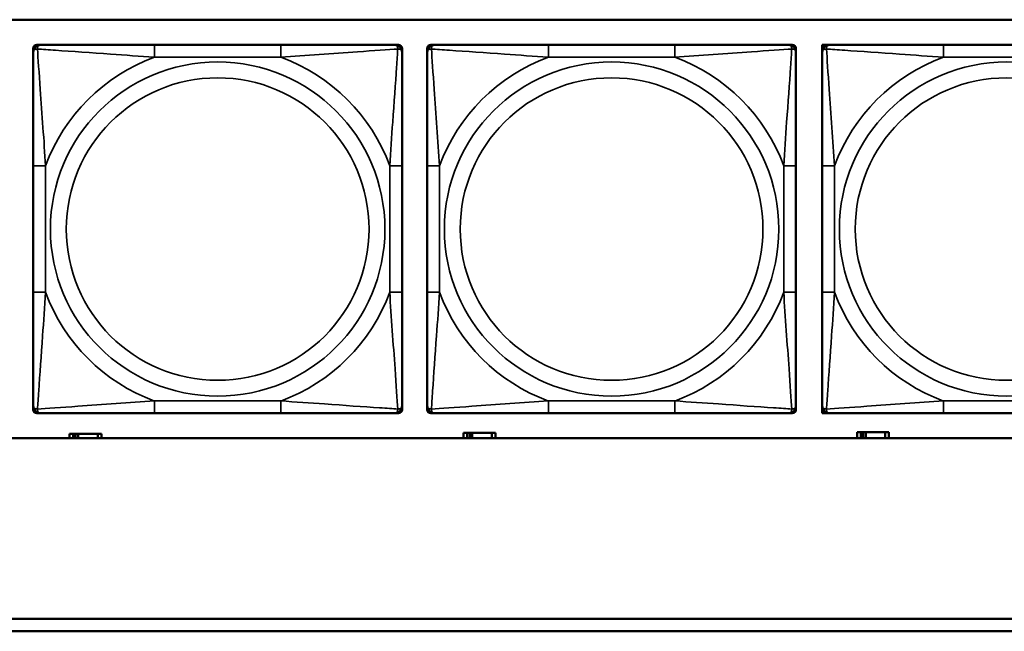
# Model space of a CAD drawing. Header units: inches. Extents: x 1.9 to 64.4, y 1.6 to 69.2.
# Tile 75 of 256: x 23.7 to 25.3, y 53.2 to 54.2. Entities that reach past the tile are written whole.
import ezdxf

# ---------------------------------------------------------------- set-up
doc = ezdxf.new("R2010")
doc.units = ezdxf.units.IN
doc.header["$MEASUREMENT"] = 0
doc.layers.add('Visible (ANSI)', color=7, linetype='Continuous', lineweight=50)
doc.layers.add('Visible Narrow (ANSI)', color=7, linetype='Continuous', lineweight=35)

msp = doc.modelspace()

# ---------------------------------------------------------------- linework, layer by layer
at = {"layer": 'Visible (ANSI)'}
for p, q in [((22.395, 54.1866), (27.4934, 54.1866)), ((23.7135, 54.1345), (23.7135, 54.1404)), ((23.7194, 54.1463), (23.7253, 54.1463)), ((24.1099, 54.1463), (23.9076, 54.1463)), ((24.2922, 54.1463), (24.2981, 54.1463)), ((24.304, 54.1404), (24.304, 54.1345)), ((24.3443, 54.1345), (24.3443, 54.1404)), ((24.3502, 54.1463), (24.3561, 54.1463)), ((24.7407, 54.1463), (24.5384, 54.1463)), ((24.923, 54.1463), (24.9289, 54.1463)), ((24.9348, 54.1404), (24.9348, 54.1345)), ((24.9768, 54.1463), (24.9828, 54.1463)), ((24.9768, 54.1404), (24.9768, 54.1463)), ((24.9768, 54.1345), (24.9768, 54.1404)), ((24.9828, 54.1463), (24.9887, 54.1463)), ((25.3733, 54.1463), (25.171, 54.1463)), ((23.7135, 53.9522), (23.7135, 53.7499)), ((24.304, 53.7499), (24.304, 53.9522)), ((24.3443, 53.9522), (24.3443, 53.7499)), ((24.9348, 53.7499), (24.9348, 53.9522)), ((24.9768, 53.9522), (24.9768, 53.7499)), ((23.7135, 53.5617), (23.7135, 53.5676)), ((24.304, 53.5676), (24.304, 53.5617)), ((24.3443, 53.5617), (24.3443, 53.5676)), ((24.9348, 53.5676), (24.9348, 53.5617)), ((24.9768, 53.5617), (24.9768, 53.5676)), ((24.9768, 53.5558), (24.9768, 53.5617)), ((23.7253, 53.5558), (23.7194, 53.5558)), ((23.9076, 53.5558), (24.1099, 53.5558)), ((24.2981, 53.5558), (24.2922, 53.5558)), ((24.3561, 53.5558), (24.3502, 53.5558)), ((24.5384, 53.5558), (24.7407, 53.5558)), ((24.9289, 53.5558), (24.923, 53.5558)), ((24.9828, 53.5558), (24.9768, 53.5558)), ((24.9887, 53.5558), (24.9828, 53.5558)), ((25.171, 53.5558), (25.3733, 53.5558)), ((25.0384, 53.5256), (25.0326, 53.5256)), ((25.0326, 53.5256), (25.0326, 53.516)), ((25.0384, 53.5256), (25.0424, 53.5256)), ((25.0384, 53.516), (25.0384, 53.5256)), ((25.0424, 53.516), (25.0424, 53.5256)), ((25.0424, 53.5256), (25.0465, 53.5256)), ((25.0465, 53.5256), (25.0465, 53.516)), ((25.0465, 53.5256), (25.0777, 53.5256)), ((25.0777, 53.5256), (25.0777, 53.516)), ((25.0836, 53.5256), (25.0777, 53.5256)), ((25.0836, 53.516), (25.0836, 53.5256)), ((27.4934, 53.516), (22.395, 53.516)), ((23.7774, 53.5226), (23.7716, 53.5226)), ((23.7716, 53.5226), (23.7716, 53.516)), ((23.7774, 53.5226), (23.7814, 53.5226)), ((23.7774, 53.516), (23.7774, 53.5226)), ((23.7814, 53.516), (23.7814, 53.5226)), ((23.7814, 53.5226), (23.7855, 53.5226)), ((23.7855, 53.5226), (23.7855, 53.516)), ((23.7855, 53.5226), (23.8167, 53.5226)), ((23.8167, 53.5226), (23.8167, 53.516)), ((23.8226, 53.5226), (23.8167, 53.5226)), ((23.8226, 53.516), (23.8226, 53.5226)), ((24.4084, 53.5246), (24.4026, 53.5246)), ((24.4026, 53.5246), (24.4026, 53.516)), ((24.4084, 53.5246), (24.4124, 53.5246)), ((24.4084, 53.516), (24.4084, 53.5246)), ((24.4124, 53.516), (24.4124, 53.5246)), ((24.4124, 53.5246), (24.4165, 53.5246)), ((24.4165, 53.5246), (24.4165, 53.516)), ((24.4165, 53.5246), (24.4477, 53.5246)), ((24.4477, 53.5246), (24.4477, 53.516)), ((24.4536, 53.5246), (24.4477, 53.5246)), ((24.4536, 53.516), (24.4536, 53.5246)), ((22.395, 53.2263), (32.6275, 53.2263)), ((32.6275, 53.2063), (22.395, 53.2063))]:
    msp.add_line(p, q, dxfattribs=at)
for centre, radius, start, end in [((23.7194, 54.1404), 0.00591, 90, 180), ((23.7253, 54.1345), 0.0118, 90, 180), ((24.2922, 54.1345), 0.0118, 0, 90), ((24.2981, 54.1404), 0.00591, 0, 90), ((24.3502, 54.1404), 0.00591, 90, 180), ((24.3561, 54.1345), 0.0118, 90, 180), ((24.923, 54.1345), 0.0118, 0, 90), ((24.9289, 54.1404), 0.00591, 0, 90), ((24.9828, 54.1404), 0.00591, 90, 180), ((24.9887, 54.1345), 0.0118, 90, 180), ((23.7253, 53.5676), 0.0118, 180, 270), ((23.7194, 53.5617), 0.00591, 180, 270), ((24.2922, 53.5676), 0.0118, 270, 0), ((24.2981, 53.5617), 0.00591, 270, 0), ((24.3561, 53.5676), 0.0118, 180, 270), ((24.3502, 53.5617), 0.00591, 180, 270), ((24.923, 53.5676), 0.0118, 270, 0), ((24.9289, 53.5617), 0.00591, 270, 0), ((24.9887, 53.5676), 0.0118, 180, 270), ((24.9828, 53.5617), 0.00591, 180, 270)]:
    msp.add_arc(centre, radius, start, end, dxfattribs=at)
for points, knots in [([(23.9076, 54.1463), (23.8839, 54.1463), (23.86, 54.1463), (23.8366, 54.1463), (23.8059, 54.1463), (23.775, 54.1463), (23.7518, 54.1463), (23.7398, 54.1463), (23.7301, 54.1463), (23.7253, 54.1463)], [0.2569537, 0.2569537, 0.2569537, 0.2569537, 0.4371919, 0.4371919, 0.4371919, 0.6739428, 0.6739428, 0.6739428, 0.7963818, 0.7963818, 0.7963818, 0.7963818]), ([(24.2922, 54.1463), (24.2865, 54.1463), (24.274, 54.1463), (24.2588, 54.1463), (24.2353, 54.1463), (24.2062, 54.1463), (24.1771, 54.1463), (24.155, 54.1463), (24.1323, 54.1463), (24.1099, 54.1463)], [-0.7968224, -0.7968224, -0.7968224, -0.7968224, -0.6514613, -0.6514613, -0.6514613, -0.427691, -0.427691, -0.427691, -0.2569517, -0.2569517, -0.2569517, -0.2569517]), ([(24.5384, 54.1463), (24.5148, 54.1463), (24.4908, 54.1463), (24.4674, 54.1463), (24.4367, 54.1463), (24.4059, 54.1463), (24.3826, 54.1463), (24.3706, 54.1463), (24.361, 54.1463), (24.3561, 54.1463)], [0.2569537, 0.2569537, 0.2569537, 0.2569537, 0.4371919, 0.4371919, 0.4371919, 0.6739428, 0.6739428, 0.6739428, 0.7963818, 0.7963818, 0.7963818, 0.7963818]), ([(24.923, 54.1463), (24.9173, 54.1463), (24.9048, 54.1463), (24.8896, 54.1463), (24.8662, 54.1463), (24.837, 54.1463), (24.808, 54.1463), (24.7858, 54.1463), (24.7631, 54.1463), (24.7407, 54.1463)], [-0.7968224, -0.7968224, -0.7968224, -0.7968224, -0.6514613, -0.6514613, -0.6514613, -0.427691, -0.427691, -0.427691, -0.2569517, -0.2569517, -0.2569517, -0.2569517]), ([(25.171, 54.1463), (25.1473, 54.1463), (25.1233, 54.1463), (25.1, 54.1463), (25.0693, 54.1463), (25.0384, 54.1463), (25.0152, 54.1463), (25.0031, 54.1463), (24.9935, 54.1463), (24.9887, 54.1463)], [0.2569537, 0.2569537, 0.2569537, 0.2569537, 0.4371919, 0.4371919, 0.4371919, 0.6739428, 0.6739428, 0.6739428, 0.7963818, 0.7963818, 0.7963818, 0.7963818]), ([(23.7135, 54.1345), (23.7135, 54.1288), (23.7135, 54.1163), (23.7135, 54.1011), (23.7135, 54.0776), (23.7135, 54.0485), (23.7135, 54.0194), (23.7135, 53.9973), (23.7135, 53.9746), (23.7135, 53.9522)], [-0.7968224, -0.7968224, -0.7968224, -0.7968224, -0.6514613, -0.6514613, -0.6514613, -0.427691, -0.427691, -0.427691, -0.2569517, -0.2569517, -0.2569517, -0.2569517]), ([(24.304, 53.9522), (24.304, 53.9759), (24.304, 53.9998), (24.304, 54.0232), (24.304, 54.0539), (24.304, 54.0848), (24.304, 54.108), (24.304, 54.12), (24.304, 54.1297), (24.304, 54.1345)], [0.2569537, 0.2569537, 0.2569537, 0.2569537, 0.4371919, 0.4371919, 0.4371919, 0.6739428, 0.6739428, 0.6739428, 0.7963818, 0.7963818, 0.7963818, 0.7963818]), ([(24.3443, 54.1345), (24.3443, 54.1288), (24.3443, 54.1163), (24.3443, 54.1011), (24.3443, 54.0776), (24.3443, 54.0485), (24.3443, 54.0194), (24.3443, 53.9973), (24.3443, 53.9746), (24.3443, 53.9522)], [-0.7968224, -0.7968224, -0.7968224, -0.7968224, -0.6514613, -0.6514613, -0.6514613, -0.427691, -0.427691, -0.427691, -0.2569517, -0.2569517, -0.2569517, -0.2569517]), ([(24.9348, 53.9522), (24.9348, 53.9759), (24.9348, 53.9998), (24.9348, 54.0232), (24.9348, 54.0539), (24.9348, 54.0848), (24.9348, 54.108), (24.9348, 54.12), (24.9348, 54.1297), (24.9348, 54.1345)], [0.2569537, 0.2569537, 0.2569537, 0.2569537, 0.4371919, 0.4371919, 0.4371919, 0.6739428, 0.6739428, 0.6739428, 0.7963818, 0.7963818, 0.7963818, 0.7963818]), ([(24.9768, 54.1345), (24.9768, 54.1288), (24.9768, 54.1163), (24.9768, 54.1011), (24.9768, 54.0776), (24.9768, 54.0485), (24.9768, 54.0194), (24.9768, 53.9973), (24.9768, 53.9746), (24.9768, 53.9522)], [-0.7968224, -0.7968224, -0.7968224, -0.7968224, -0.6514613, -0.6514613, -0.6514613, -0.427691, -0.427691, -0.427691, -0.2569517, -0.2569517, -0.2569517, -0.2569517]), ([(23.7135, 53.7499), (23.7135, 53.7262), (23.7135, 53.7022), (23.7135, 53.6789), (23.7135, 53.6482), (23.7135, 53.6173), (23.7135, 53.5941), (23.7135, 53.5821), (23.7135, 53.5724), (23.7135, 53.5676)], [0.2569537, 0.2569537, 0.2569537, 0.2569537, 0.4371919, 0.4371919, 0.4371919, 0.6739428, 0.6739428, 0.6739428, 0.7963818, 0.7963818, 0.7963818, 0.7963818]), ([(24.304, 53.5676), (24.304, 53.5733), (24.304, 53.5858), (24.304, 53.601), (24.304, 53.6245), (24.304, 53.6536), (24.304, 53.6827), (24.304, 53.7048), (24.304, 53.7275), (24.304, 53.7499)], [-0.7968224, -0.7968224, -0.7968224, -0.7968224, -0.6514613, -0.6514613, -0.6514613, -0.427691, -0.427691, -0.427691, -0.2569517, -0.2569517, -0.2569517, -0.2569517]), ([(24.3443, 53.7499), (24.3443, 53.7262), (24.3443, 53.7022), (24.3443, 53.6789), (24.3443, 53.6482), (24.3443, 53.6173), (24.3443, 53.5941), (24.3443, 53.5821), (24.3443, 53.5724), (24.3443, 53.5676)], [0.2569537, 0.2569537, 0.2569537, 0.2569537, 0.4371919, 0.4371919, 0.4371919, 0.6739428, 0.6739428, 0.6739428, 0.7963818, 0.7963818, 0.7963818, 0.7963818]), ([(24.9348, 53.5676), (24.9348, 53.5733), (24.9348, 53.5858), (24.9348, 53.601), (24.9348, 53.6245), (24.9348, 53.6536), (24.9348, 53.6827), (24.9348, 53.7048), (24.9348, 53.7275), (24.9348, 53.7499)], [-0.7968224, -0.7968224, -0.7968224, -0.7968224, -0.6514613, -0.6514613, -0.6514613, -0.427691, -0.427691, -0.427691, -0.2569517, -0.2569517, -0.2569517, -0.2569517]), ([(24.9768, 53.7499), (24.9768, 53.7262), (24.9768, 53.7022), (24.9768, 53.6789), (24.9768, 53.6482), (24.9768, 53.6173), (24.9768, 53.5941), (24.9768, 53.5821), (24.9768, 53.5724), (24.9768, 53.5676)], [0.2569537, 0.2569537, 0.2569537, 0.2569537, 0.4371919, 0.4371919, 0.4371919, 0.6739428, 0.6739428, 0.6739428, 0.7963818, 0.7963818, 0.7963818, 0.7963818]), ([(23.7253, 53.5558), (23.731, 53.5558), (23.7435, 53.5558), (23.7587, 53.5558), (23.7822, 53.5558), (23.8113, 53.5558), (23.8404, 53.5558), (23.8625, 53.5558), (23.8852, 53.5558), (23.9076, 53.5558)], [-0.7968224, -0.7968224, -0.7968224, -0.7968224, -0.6514613, -0.6514613, -0.6514613, -0.427691, -0.427691, -0.427691, -0.2569517, -0.2569517, -0.2569517, -0.2569517]), ([(24.1099, 53.5558), (24.1336, 53.5558), (24.1576, 53.5558), (24.1809, 53.5558), (24.2116, 53.5558), (24.2425, 53.5558), (24.2657, 53.5558), (24.2777, 53.5558), (24.2874, 53.5558), (24.2922, 53.5558)], [0.2569537, 0.2569537, 0.2569537, 0.2569537, 0.4371919, 0.4371919, 0.4371919, 0.6739428, 0.6739428, 0.6739428, 0.7963818, 0.7963818, 0.7963818, 0.7963818]), ([(24.3561, 53.5558), (24.3618, 53.5558), (24.3743, 53.5558), (24.3895, 53.5558), (24.413, 53.5558), (24.4421, 53.5558), (24.4712, 53.5558), (24.4934, 53.5558), (24.516, 53.5558), (24.5384, 53.5558)], [-0.7968224, -0.7968224, -0.7968224, -0.7968224, -0.6514613, -0.6514613, -0.6514613, -0.427691, -0.427691, -0.427691, -0.2569517, -0.2569517, -0.2569517, -0.2569517]), ([(24.7407, 53.5558), (24.7644, 53.5558), (24.7884, 53.5558), (24.8117, 53.5558), (24.8424, 53.5558), (24.8733, 53.5558), (24.8965, 53.5558), (24.9086, 53.5558), (24.9182, 53.5558), (24.923, 53.5558)], [0.2569537, 0.2569537, 0.2569537, 0.2569537, 0.4371919, 0.4371919, 0.4371919, 0.6739428, 0.6739428, 0.6739428, 0.7963818, 0.7963818, 0.7963818, 0.7963818]), ([(24.9887, 53.5558), (24.9944, 53.5558), (25.0069, 53.5558), (25.0221, 53.5558), (25.0455, 53.5558), (25.0747, 53.5558), (25.1037, 53.5558), (25.1259, 53.5558), (25.1486, 53.5558), (25.171, 53.5558)], [-0.7968224, -0.7968224, -0.7968224, -0.7968224, -0.6514613, -0.6514613, -0.6514613, -0.427691, -0.427691, -0.427691, -0.2569517, -0.2569517, -0.2569517, -0.2569517])]:
    msp.add_open_spline(points, degree=3, knots=knots, dxfattribs=at)
at = {"layer": 'Visible Narrow (ANSI)'}
for p, q in [((23.9076, 54.1463), (23.9076, 54.1266)), ((24.1099, 54.1463), (24.1099, 54.1266)), ((24.5384, 54.1463), (24.5384, 54.1266)), ((24.7407, 54.1463), (24.7407, 54.1266)), ((25.171, 54.1463), (25.171, 54.1266)), ((23.9076, 54.1266), (24.1099, 54.1266)), ((24.5384, 54.1266), (24.7407, 54.1266)), ((25.171, 54.1266), (25.3733, 54.1266)), ((23.7135, 53.9522), (23.7332, 53.9522)), ((23.7332, 53.7499), (23.7332, 53.9522)), ((24.2843, 53.9522), (24.2843, 53.7499)), ((24.304, 53.9522), (24.2843, 53.9522)), ((24.3443, 53.9522), (24.364, 53.9522)), ((24.364, 53.7499), (24.364, 53.9522)), ((24.9152, 53.9522), (24.9152, 53.7499)), ((24.9348, 53.9522), (24.9152, 53.9522)), ((24.9768, 53.9522), (24.9965, 53.9522)), ((24.9965, 53.7499), (24.9965, 53.9522)), ((23.7135, 53.7499), (23.7332, 53.7499)), ((24.304, 53.7499), (24.2843, 53.7499)), ((24.3443, 53.7499), (24.364, 53.7499)), ((24.9348, 53.7499), (24.9152, 53.7499)), ((24.9768, 53.7499), (24.9965, 53.7499)), ((24.1099, 53.5755), (23.9076, 53.5755)), ((23.9076, 53.5558), (23.9076, 53.5755)), ((24.1099, 53.5558), (24.1099, 53.5755)), ((24.7407, 53.5755), (24.5384, 53.5755)), ((24.5384, 53.5558), (24.5384, 53.5755)), ((24.7407, 53.5558), (24.7407, 53.5755)), ((25.3733, 53.5755), (25.171, 53.5755)), ((25.171, 53.5558), (25.171, 53.5755))]:
    msp.add_line(p, q, dxfattribs=at)
for centre, radius in [((24.0088, 53.851), 0.2678), ((24.6396, 53.851), 0.2678), ((25.2721, 53.851), 0.2678), ((24.0088, 53.851), 0.2424), ((24.6396, 53.851), 0.2424), ((25.2721, 53.851), 0.2424)]:
    msp.add_circle(centre, radius, dxfattribs=at)
for centre, start, end in [((24.0088, 53.851), 110.1547, 159.8453), ((24.0088, 53.851), 20.1547, 69.8453), ((24.6396, 53.851), 110.1547, 159.8453), ((24.6396, 53.851), 20.1547, 69.8453), ((25.2721, 53.851), 110.1547, 159.8453), ((24.0088, 53.851), 200.1547, 249.8453), ((24.0088, 53.851), 290.1547, 339.8453), ((24.6396, 53.851), 200.1547, 249.8453), ((24.6396, 53.851), 290.1547, 339.8453), ((25.2721, 53.851), 200.1547, 249.8453)]:
    msp.add_arc(centre, 0.2936, start, end, dxfattribs=at)
for points, knots in [([(23.7203, 54.1395), (23.7203, 54.1403), (23.7204, 54.1411), (23.7206, 54.1425), (23.7208, 54.1432), (23.7212, 54.1441), (23.7214, 54.1444), (23.7218, 54.1448), (23.7219, 54.145), (23.7222, 54.1453), (23.7224, 54.1454), (23.723, 54.1458), (23.7234, 54.146), (23.7243, 54.1463), (23.7248, 54.1463), (23.7253, 54.1463)], [-0.00023197, -0.00023197, -0.00023197, -0.00023197, 0.00913095, 0.00913095, 0.01983142, 0.01983142, 0.02651922, 0.02651922, 0.02986312, 0.02986312, 0.03521335, 0.03521335, 0.04377373, 0.04377373, 0.0532704, 0.0532704, 0.0532704, 0.0532704]), ([(24.2922, 54.1463), (24.2928, 54.1463), (24.2933, 54.1463), (24.2941, 54.146), (24.2945, 54.1458), (24.2951, 54.1454), (24.2953, 54.1453), (24.2956, 54.145), (24.2957, 54.1448), (24.2961, 54.1444), (24.2963, 54.1441), (24.2967, 54.1432), (24.2969, 54.1425), (24.2971, 54.1411), (24.2972, 54.1403), (24.2972, 54.1395)], [-0.0532704, -0.0532704, -0.0532704, -0.0532704, -0.04377373, -0.04377373, -0.03521335, -0.03521335, -0.02986312, -0.02986312, -0.02651922, -0.02651922, -0.01983142, -0.01983142, -0.00913095, -0.00913095, 0.00023197, 0.00023197, 0.00023197, 0.00023197]), ([(24.3512, 54.1395), (24.3511, 54.1403), (24.3512, 54.1411), (24.3514, 54.1425), (24.3516, 54.1432), (24.3521, 54.1441), (24.3523, 54.1444), (24.3526, 54.1448), (24.3527, 54.145), (24.353, 54.1453), (24.3532, 54.1454), (24.3538, 54.1458), (24.3542, 54.146), (24.3551, 54.1463), (24.3556, 54.1463), (24.3561, 54.1463)], [-0.00023197, -0.00023197, -0.00023197, -0.00023197, 0.00913095, 0.00913095, 0.01983142, 0.01983142, 0.02651922, 0.02651922, 0.02986312, 0.02986312, 0.03521335, 0.03521335, 0.04377373, 0.04377373, 0.0532704, 0.0532704, 0.0532704, 0.0532704]), ([(24.923, 54.1463), (24.9236, 54.1463), (24.9241, 54.1463), (24.925, 54.146), (24.9253, 54.1458), (24.9259, 54.1454), (24.9261, 54.1453), (24.9264, 54.145), (24.9266, 54.1448), (24.9269, 54.1444), (24.9271, 54.1441), (24.9275, 54.1432), (24.9277, 54.1425), (24.928, 54.1411), (24.928, 54.1403), (24.928, 54.1395)], [-0.0532704, -0.0532704, -0.0532704, -0.0532704, -0.04377373, -0.04377373, -0.03521335, -0.03521335, -0.02986312, -0.02986312, -0.02651922, -0.02651922, -0.01983142, -0.01983142, -0.00913095, -0.00913095, 0.00023197, 0.00023197, 0.00023197, 0.00023197]), ([(24.9837, 54.1395), (24.9837, 54.1403), (24.9837, 54.1411), (24.984, 54.1425), (24.9842, 54.1432), (24.9846, 54.1441), (24.9848, 54.1444), (24.9851, 54.1448), (24.9852, 54.145), (24.9856, 54.1453), (24.9858, 54.1454), (24.9863, 54.1458), (24.9867, 54.146), (24.9876, 54.1463), (24.9881, 54.1463), (24.9887, 54.1463)], [-0.00023197, -0.00023197, -0.00023197, -0.00023197, 0.00913095, 0.00913095, 0.01983142, 0.01983142, 0.02651922, 0.02651922, 0.02986312, 0.02986312, 0.03521335, 0.03521335, 0.04377373, 0.04377373, 0.0532704, 0.0532704, 0.0532704, 0.0532704]), ([(23.7135, 54.1345), (23.7135, 54.135), (23.7135, 54.1355), (23.7138, 54.1364), (23.714, 54.1368), (23.7144, 54.1374), (23.7145, 54.1376), (23.7148, 54.1379), (23.715, 54.138), (23.7154, 54.1384), (23.7157, 54.1386), (23.7166, 54.139), (23.7173, 54.1392), (23.7187, 54.1394), (23.7195, 54.1395), (23.7203, 54.1395)], [-0.0532704, -0.0532704, -0.0532704, -0.0532704, -0.04377373, -0.04377373, -0.03521335, -0.03521335, -0.02986312, -0.02986312, -0.02651922, -0.02651922, -0.01983142, -0.01983142, -0.00913095, -0.00913095, 0.00023197, 0.00023197, 0.00023197, 0.00023197]), ([(23.7203, 54.1395), (23.728, 54.139), (23.738, 54.1383), (23.775, 54.1359), (23.8068, 54.1336), (23.861, 54.1297), (23.8842, 54.128), (23.9076, 54.1266)], [-0.7478145, -0.7478145, -0.7478145, -0.7478145, -0.6493253, -0.6493253, -0.427691, -0.427691, -0.2569537, -0.2569537, -0.2569537, -0.2569537]), ([(23.7332, 53.9522), (23.7308, 53.9927), (23.7275, 54.035), (23.7229, 54.1007), (23.7212, 54.1251), (23.7203, 54.1395)], [0.2569517, 0.2569517, 0.2569517, 0.2569517, 0.5559983, 0.5559983, 0.7482818, 0.7482818, 0.7482818, 0.7482818]), ([(24.1099, 54.1266), (24.1504, 54.129), (24.1927, 54.1323), (24.2584, 54.1369), (24.2828, 54.1386), (24.2972, 54.1395)], [0.2569517, 0.2569517, 0.2569517, 0.2569517, 0.5559983, 0.5559983, 0.7482818, 0.7482818, 0.7482818, 0.7482818]), ([(24.2972, 54.1395), (24.2967, 54.1318), (24.296, 54.1218), (24.2936, 54.0848), (24.2913, 54.053), (24.2874, 53.9988), (24.2858, 53.9756), (24.2843, 53.9522)], [-0.7478145, -0.7478145, -0.7478145, -0.7478145, -0.6493253, -0.6493253, -0.427691, -0.427691, -0.2569537, -0.2569537, -0.2569537, -0.2569537]), ([(24.2972, 54.1395), (24.298, 54.1395), (24.2988, 54.1394), (24.3002, 54.1392), (24.3009, 54.139), (24.3018, 54.1386), (24.3021, 54.1384), (24.3025, 54.138), (24.3027, 54.1379), (24.303, 54.1376), (24.3031, 54.1374), (24.3035, 54.1368), (24.3037, 54.1364), (24.304, 54.1355), (24.304, 54.135), (24.304, 54.1345)], [-0.00023197, -0.00023197, -0.00023197, -0.00023197, 0.00913095, 0.00913095, 0.01983142, 0.01983142, 0.02651922, 0.02651922, 0.02986312, 0.02986312, 0.03521335, 0.03521335, 0.04377373, 0.04377373, 0.0532704, 0.0532704, 0.0532704, 0.0532704]), ([(24.3443, 54.1345), (24.3443, 54.135), (24.3444, 54.1355), (24.3446, 54.1364), (24.3448, 54.1368), (24.3452, 54.1374), (24.3453, 54.1376), (24.3457, 54.1379), (24.3458, 54.138), (24.3462, 54.1384), (24.3465, 54.1386), (24.3474, 54.139), (24.3481, 54.1392), (24.3496, 54.1394), (24.3503, 54.1395), (24.3512, 54.1395)], [-0.0532704, -0.0532704, -0.0532704, -0.0532704, -0.04377373, -0.04377373, -0.03521335, -0.03521335, -0.02986312, -0.02986312, -0.02651922, -0.02651922, -0.01983142, -0.01983142, -0.00913095, -0.00913095, 0.00023197, 0.00023197, 0.00023197, 0.00023197]), ([(24.3512, 54.1395), (24.3588, 54.139), (24.3688, 54.1383), (24.4059, 54.1359), (24.4376, 54.1336), (24.4918, 54.1297), (24.5151, 54.128), (24.5384, 54.1266)], [-0.7478145, -0.7478145, -0.7478145, -0.7478145, -0.6493253, -0.6493253, -0.427691, -0.427691, -0.2569537, -0.2569537, -0.2569537, -0.2569537]), ([(24.364, 53.9522), (24.3616, 53.9927), (24.3583, 54.035), (24.3537, 54.1007), (24.3521, 54.1251), (24.3512, 54.1395)], [0.2569517, 0.2569517, 0.2569517, 0.2569517, 0.5559983, 0.5559983, 0.7482818, 0.7482818, 0.7482818, 0.7482818]), ([(24.7407, 54.1266), (24.7812, 54.129), (24.8236, 54.1323), (24.8892, 54.1369), (24.9136, 54.1386), (24.928, 54.1395)], [0.2569517, 0.2569517, 0.2569517, 0.2569517, 0.5559983, 0.5559983, 0.7482818, 0.7482818, 0.7482818, 0.7482818]), ([(24.928, 54.1395), (24.9275, 54.1318), (24.9269, 54.1218), (24.9244, 54.0848), (24.9221, 54.053), (24.9182, 53.9988), (24.9166, 53.9756), (24.9152, 53.9522)], [-0.7478145, -0.7478145, -0.7478145, -0.7478145, -0.6493253, -0.6493253, -0.427691, -0.427691, -0.2569537, -0.2569537, -0.2569537, -0.2569537]), ([(24.928, 54.1395), (24.9288, 54.1395), (24.9296, 54.1394), (24.931, 54.1392), (24.9317, 54.139), (24.9326, 54.1386), (24.9329, 54.1384), (24.9334, 54.138), (24.9335, 54.1379), (24.9338, 54.1376), (24.934, 54.1374), (24.9343, 54.1368), (24.9345, 54.1364), (24.9348, 54.1355), (24.9348, 54.135), (24.9348, 54.1345)], [-0.00023197, -0.00023197, -0.00023197, -0.00023197, 0.00913095, 0.00913095, 0.01983142, 0.01983142, 0.02651922, 0.02651922, 0.02986312, 0.02986312, 0.03521335, 0.03521335, 0.04377373, 0.04377373, 0.0532704, 0.0532704, 0.0532704, 0.0532704]), ([(24.9768, 54.1345), (24.9768, 54.135), (24.9769, 54.1355), (24.9772, 54.1364), (24.9773, 54.1368), (24.9777, 54.1374), (24.9779, 54.1376), (24.9782, 54.1379), (24.9783, 54.138), (24.9788, 54.1384), (24.9791, 54.1386), (24.98, 54.139), (24.9807, 54.1392), (24.9821, 54.1394), (24.9829, 54.1395), (24.9837, 54.1395)], [-0.0532704, -0.0532704, -0.0532704, -0.0532704, -0.04377373, -0.04377373, -0.03521335, -0.03521335, -0.02986312, -0.02986312, -0.02651922, -0.02651922, -0.01983142, -0.01983142, -0.00913095, -0.00913095, 0.00023197, 0.00023197, 0.00023197, 0.00023197]), ([(24.9837, 54.1395), (24.9914, 54.139), (25.0014, 54.1383), (25.0384, 54.1359), (25.0701, 54.1336), (25.1244, 54.1297), (25.1476, 54.128), (25.171, 54.1266)], [-0.7478145, -0.7478145, -0.7478145, -0.7478145, -0.6493253, -0.6493253, -0.427691, -0.427691, -0.2569537, -0.2569537, -0.2569537, -0.2569537]), ([(24.9965, 53.9522), (24.9941, 53.9927), (24.9908, 54.035), (24.9862, 54.1007), (24.9846, 54.1251), (24.9837, 54.1395)], [0.2569517, 0.2569517, 0.2569517, 0.2569517, 0.5559983, 0.5559983, 0.7482818, 0.7482818, 0.7482818, 0.7482818]), ([(23.7203, 53.5626), (23.7208, 53.5703), (23.7215, 53.5803), (23.7239, 53.6173), (23.7262, 53.649), (23.7301, 53.7033), (23.7318, 53.7265), (23.7332, 53.7499)], [-0.7478145, -0.7478145, -0.7478145, -0.7478145, -0.6493253, -0.6493253, -0.427691, -0.427691, -0.2569537, -0.2569537, -0.2569537, -0.2569537]), ([(24.2843, 53.7499), (24.2867, 53.7094), (24.29, 53.6671), (24.2946, 53.6014), (24.2963, 53.577), (24.2972, 53.5626)], [0.2569517, 0.2569517, 0.2569517, 0.2569517, 0.5559983, 0.5559983, 0.7482818, 0.7482818, 0.7482818, 0.7482818]), ([(24.3512, 53.5626), (24.3516, 53.5703), (24.3523, 53.5803), (24.3548, 53.6173), (24.357, 53.649), (24.3609, 53.7033), (24.3626, 53.7265), (24.364, 53.7499)], [-0.7478145, -0.7478145, -0.7478145, -0.7478145, -0.6493253, -0.6493253, -0.427691, -0.427691, -0.2569537, -0.2569537, -0.2569537, -0.2569537]), ([(24.9152, 53.7499), (24.9176, 53.7094), (24.9209, 53.6671), (24.9255, 53.6014), (24.9271, 53.577), (24.928, 53.5626)], [0.2569517, 0.2569517, 0.2569517, 0.2569517, 0.5559983, 0.5559983, 0.7482818, 0.7482818, 0.7482818, 0.7482818]), ([(24.9837, 53.5626), (24.9842, 53.5703), (24.9848, 53.5803), (24.9873, 53.6173), (24.9896, 53.649), (24.9935, 53.7033), (24.9951, 53.7265), (24.9965, 53.7499)], [-0.7478145, -0.7478145, -0.7478145, -0.7478145, -0.6493253, -0.6493253, -0.427691, -0.427691, -0.2569537, -0.2569537, -0.2569537, -0.2569537]), ([(23.9076, 53.5755), (23.8671, 53.5731), (23.8248, 53.5698), (23.7591, 53.5652), (23.7347, 53.5635), (23.7203, 53.5626)], [0.2569517, 0.2569517, 0.2569517, 0.2569517, 0.5559983, 0.5559983, 0.7482818, 0.7482818, 0.7482818, 0.7482818]), ([(24.2972, 53.5626), (24.2895, 53.5631), (24.2795, 53.5638), (24.2425, 53.5662), (24.2108, 53.5685), (24.1565, 53.5724), (24.1333, 53.574), (24.1099, 53.5755)], [-0.7478145, -0.7478145, -0.7478145, -0.7478145, -0.6493253, -0.6493253, -0.427691, -0.427691, -0.2569537, -0.2569537, -0.2569537, -0.2569537]), ([(24.5384, 53.5755), (24.4979, 53.5731), (24.4556, 53.5698), (24.3899, 53.5652), (24.3655, 53.5635), (24.3512, 53.5626)], [0.2569517, 0.2569517, 0.2569517, 0.2569517, 0.5559983, 0.5559983, 0.7482818, 0.7482818, 0.7482818, 0.7482818]), ([(24.928, 53.5626), (24.9203, 53.5631), (24.9103, 53.5638), (24.8733, 53.5662), (24.8416, 53.5685), (24.7873, 53.5724), (24.7641, 53.574), (24.7407, 53.5755)], [-0.7478145, -0.7478145, -0.7478145, -0.7478145, -0.6493253, -0.6493253, -0.427691, -0.427691, -0.2569537, -0.2569537, -0.2569537, -0.2569537]), ([(25.171, 53.5755), (25.1305, 53.5731), (25.0881, 53.5698), (25.0225, 53.5652), (24.9981, 53.5635), (24.9837, 53.5626)], [0.2569517, 0.2569517, 0.2569517, 0.2569517, 0.5559983, 0.5559983, 0.7482818, 0.7482818, 0.7482818, 0.7482818]), ([(23.7203, 53.5626), (23.7195, 53.5626), (23.7187, 53.5627), (23.7173, 53.5629), (23.7166, 53.5631), (23.7157, 53.5635), (23.7154, 53.5637), (23.715, 53.5641), (23.7148, 53.5642), (23.7145, 53.5645), (23.7144, 53.5647), (23.714, 53.5653), (23.7138, 53.5657), (23.7135, 53.5665), (23.7135, 53.567), (23.7135, 53.5676)], [-0.00023197, -0.00023197, -0.00023197, -0.00023197, 0.00913095, 0.00913095, 0.01983142, 0.01983142, 0.02651922, 0.02651922, 0.02986312, 0.02986312, 0.03521335, 0.03521335, 0.04377373, 0.04377373, 0.0532704, 0.0532704, 0.0532704, 0.0532704]), ([(23.7253, 53.5558), (23.7248, 53.5558), (23.7243, 53.5558), (23.7234, 53.5561), (23.723, 53.5563), (23.7224, 53.5567), (23.7222, 53.5568), (23.7219, 53.5571), (23.7218, 53.5573), (23.7214, 53.5577), (23.7212, 53.558), (23.7208, 53.5589), (23.7206, 53.5596), (23.7204, 53.561), (23.7203, 53.5618), (23.7203, 53.5626)], [-0.0532704, -0.0532704, -0.0532704, -0.0532704, -0.04377373, -0.04377373, -0.03521335, -0.03521335, -0.02986312, -0.02986312, -0.02651922, -0.02651922, -0.01983142, -0.01983142, -0.00913095, -0.00913095, 0.00023197, 0.00023197, 0.00023197, 0.00023197]), ([(24.2972, 53.5626), (24.2972, 53.5618), (24.2971, 53.561), (24.2969, 53.5596), (24.2967, 53.5589), (24.2963, 53.558), (24.2961, 53.5577), (24.2957, 53.5573), (24.2956, 53.5571), (24.2953, 53.5568), (24.2951, 53.5567), (24.2945, 53.5563), (24.2941, 53.5561), (24.2933, 53.5558), (24.2928, 53.5558), (24.2922, 53.5558)], [-0.00023197, -0.00023197, -0.00023197, -0.00023197, 0.00913095, 0.00913095, 0.01983142, 0.01983142, 0.02651922, 0.02651922, 0.02986312, 0.02986312, 0.03521335, 0.03521335, 0.04377373, 0.04377373, 0.0532704, 0.0532704, 0.0532704, 0.0532704]), ([(24.304, 53.5676), (24.304, 53.567), (24.304, 53.5665), (24.3037, 53.5657), (24.3035, 53.5653), (24.3031, 53.5647), (24.303, 53.5645), (24.3027, 53.5642), (24.3025, 53.5641), (24.3021, 53.5637), (24.3018, 53.5635), (24.3009, 53.5631), (24.3002, 53.5629), (24.2988, 53.5627), (24.298, 53.5626), (24.2972, 53.5626)], [-0.0532704, -0.0532704, -0.0532704, -0.0532704, -0.04377373, -0.04377373, -0.03521335, -0.03521335, -0.02986312, -0.02986312, -0.02651922, -0.02651922, -0.01983142, -0.01983142, -0.00913095, -0.00913095, 0.00023197, 0.00023197, 0.00023197, 0.00023197]), ([(24.3512, 53.5626), (24.3503, 53.5626), (24.3496, 53.5627), (24.3481, 53.5629), (24.3474, 53.5631), (24.3465, 53.5635), (24.3462, 53.5637), (24.3458, 53.5641), (24.3457, 53.5642), (24.3453, 53.5645), (24.3452, 53.5647), (24.3448, 53.5653), (24.3446, 53.5657), (24.3444, 53.5665), (24.3443, 53.567), (24.3443, 53.5676)], [-0.00023197, -0.00023197, -0.00023197, -0.00023197, 0.00913095, 0.00913095, 0.01983142, 0.01983142, 0.02651922, 0.02651922, 0.02986312, 0.02986312, 0.03521335, 0.03521335, 0.04377373, 0.04377373, 0.0532704, 0.0532704, 0.0532704, 0.0532704]), ([(24.3561, 53.5558), (24.3556, 53.5558), (24.3551, 53.5558), (24.3542, 53.5561), (24.3538, 53.5563), (24.3532, 53.5567), (24.353, 53.5568), (24.3527, 53.5571), (24.3526, 53.5573), (24.3523, 53.5577), (24.3521, 53.558), (24.3516, 53.5589), (24.3514, 53.5596), (24.3512, 53.561), (24.3511, 53.5618), (24.3512, 53.5626)], [-0.0532704, -0.0532704, -0.0532704, -0.0532704, -0.04377373, -0.04377373, -0.03521335, -0.03521335, -0.02986312, -0.02986312, -0.02651922, -0.02651922, -0.01983142, -0.01983142, -0.00913095, -0.00913095, 0.00023197, 0.00023197, 0.00023197, 0.00023197]), ([(24.928, 53.5626), (24.928, 53.5618), (24.928, 53.561), (24.9277, 53.5596), (24.9275, 53.5589), (24.9271, 53.558), (24.9269, 53.5577), (24.9266, 53.5573), (24.9264, 53.5571), (24.9261, 53.5568), (24.9259, 53.5567), (24.9253, 53.5563), (24.925, 53.5561), (24.9241, 53.5558), (24.9236, 53.5558), (24.923, 53.5558)], [-0.00023197, -0.00023197, -0.00023197, -0.00023197, 0.00913095, 0.00913095, 0.01983142, 0.01983142, 0.02651922, 0.02651922, 0.02986312, 0.02986312, 0.03521335, 0.03521335, 0.04377373, 0.04377373, 0.0532704, 0.0532704, 0.0532704, 0.0532704]), ([(24.9348, 53.5676), (24.9348, 53.567), (24.9348, 53.5665), (24.9345, 53.5657), (24.9343, 53.5653), (24.934, 53.5647), (24.9338, 53.5645), (24.9335, 53.5642), (24.9334, 53.5641), (24.9329, 53.5637), (24.9326, 53.5635), (24.9317, 53.5631), (24.931, 53.5629), (24.9296, 53.5627), (24.9288, 53.5626), (24.928, 53.5626)], [-0.0532704, -0.0532704, -0.0532704, -0.0532704, -0.04377373, -0.04377373, -0.03521335, -0.03521335, -0.02986312, -0.02986312, -0.02651922, -0.02651922, -0.01983142, -0.01983142, -0.00913095, -0.00913095, 0.00023197, 0.00023197, 0.00023197, 0.00023197]), ([(24.9837, 53.5626), (24.9829, 53.5626), (24.9821, 53.5627), (24.9807, 53.5629), (24.98, 53.5631), (24.9791, 53.5635), (24.9788, 53.5637), (24.9783, 53.5641), (24.9782, 53.5642), (24.9779, 53.5645), (24.9777, 53.5647), (24.9773, 53.5653), (24.9772, 53.5657), (24.9769, 53.5665), (24.9768, 53.567), (24.9768, 53.5676)], [-0.00023197, -0.00023197, -0.00023197, -0.00023197, 0.00913095, 0.00913095, 0.01983142, 0.01983142, 0.02651922, 0.02651922, 0.02986312, 0.02986312, 0.03521335, 0.03521335, 0.04377373, 0.04377373, 0.0532704, 0.0532704, 0.0532704, 0.0532704]), ([(24.9887, 53.5558), (24.9881, 53.5558), (24.9876, 53.5558), (24.9867, 53.5561), (24.9863, 53.5563), (24.9858, 53.5567), (24.9856, 53.5568), (24.9852, 53.5571), (24.9851, 53.5573), (24.9848, 53.5577), (24.9846, 53.558), (24.9842, 53.5589), (24.984, 53.5596), (24.9837, 53.561), (24.9837, 53.5618), (24.9837, 53.5626)], [-0.0532704, -0.0532704, -0.0532704, -0.0532704, -0.04377373, -0.04377373, -0.03521335, -0.03521335, -0.02986312, -0.02986312, -0.02651922, -0.02651922, -0.01983142, -0.01983142, -0.00913095, -0.00913095, 0.00023197, 0.00023197, 0.00023197, 0.00023197])]:
    msp.add_open_spline(points, degree=3, knots=knots, dxfattribs=at)

doc.saveas('drawing.dxf')
